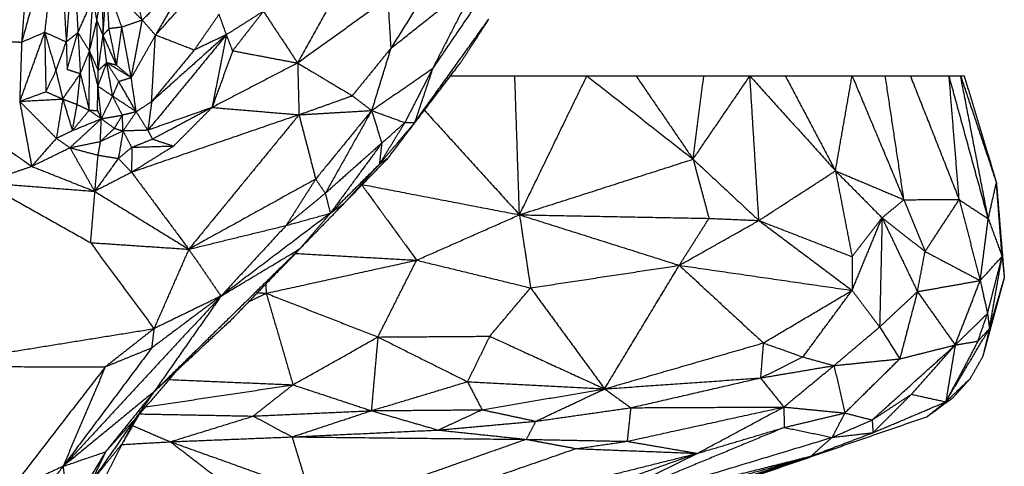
# Model space of a CAD drawing. Header units: millimetres. Extents: x 73 to 109.5, y 0 to 89.7.
# Tile 77 of 83: x 93.8 to 99.1, y 83.3 to 85.7. Entities that reach past the tile are written whole.
import ezdxf

# ---------------------------------------------------------------- set-up
doc = ezdxf.new("R2010")
doc.units = ezdxf.units.MM
doc.header["$MEASUREMENT"] = 0
doc.layers.add('Make2D$visible$lines', color=7, linetype='Continuous', true_color=0x000000)

msp = doc.modelspace()

# ---------------------------------------------------------------- linework, layer by layer
at = {"layer": 'Make2D$visible$lines'}
for points in [[(94.0465, 86.2808), (93.9482, 85.926), (93.8498, 85.5713)], [(94.0465, 86.2808), (94.0097, 85.9526), (93.9729, 85.6244)], [(94.0465, 86.2808), (94.0675, 85.9268), (94.0885, 85.5728)], [(96.5332, 86.1412), (96.2913, 85.7865), (96.0495, 85.4317)], [(96.18, 86.1075), (96.0024, 85.8227), (95.8247, 85.5379)], [(93.888, 86.0694), (93.8689, 85.8203), (93.8498, 85.5713)], [(94.1277, 86.0752), (94.1081, 85.824), (94.0885, 85.5728)], [(94.1277, 86.0752), (94.1393, 85.8489), (94.1509, 85.6226)], [(94.9618, 86.052), (94.7636, 85.8303), (94.5655, 85.6086)], [(95.6673, 86.0753), (95.4968, 85.7673), (95.3264, 85.4593)], [(94.7752, 85.968), (94.6353, 85.8286), (94.4953, 85.6892)], [(94.7752, 85.968), (94.6703, 85.7883), (94.5655, 85.6086)], [(94.2525, 85.6875), (94.2685, 85.7808), (94.2844, 85.8741)], [(94.2854, 85.6083), (94.2849, 85.7412), (94.2844, 85.8741)], [(94.2854, 85.6083), (94.2951, 85.7443), (94.3048, 85.8802)], [(94.4953, 85.6892), (94.4001, 85.7847), (94.3048, 85.8802)], [(94.3174, 85.6434), (94.3111, 85.7618), (94.3048, 85.8802)], [(94.3859, 85.6512), (94.3454, 85.7657), (94.3048, 85.8802)], [(94.4953, 85.6892), (94.4636, 85.8022), (94.4319, 85.9152)], [(95.8247, 85.5379), (96.0594, 85.7239), (96.294, 85.9099)], [(96.294, 85.9099), (96.1718, 85.6708), (96.0495, 85.4317)], [(94.1509, 85.6226), (94.1916, 85.7139), (94.2322, 85.8053)], [(94.2129, 85.5229), (94.2226, 85.6641), (94.2322, 85.8053)], [(94.2525, 85.6875), (94.2424, 85.7464), (94.2322, 85.8053)], [(95.8085, 85.8057), (95.5674, 85.6325), (95.3264, 85.4593)], [(95.8085, 85.8057), (95.8166, 85.6718), (95.8247, 85.5379)], [(94.906, 85.7208), (94.8395, 85.6246), (94.773, 85.5284)], [(94.9453, 85.6111), (94.9256, 85.6659), (94.906, 85.7208)], [(95.1434, 85.7363), (95.0443, 85.6737), (94.9453, 85.6111)], [(95.1434, 85.7363), (95.0611, 85.6307), (94.9788, 85.5251)], [(95.1434, 85.7363), (95.2349, 85.5978), (95.3264, 85.4593)], [(94.2129, 85.5229), (94.2327, 85.6052), (94.2525, 85.6875)], [(94.259, 85.4198), (94.2558, 85.5537), (94.2525, 85.6875)], [(94.2854, 85.6083), (94.2689, 85.6479), (94.2525, 85.6875)], [(94.4953, 85.6892), (94.4406, 85.6702), (94.3859, 85.6512)], [(94.4361, 85.3807), (94.4657, 85.535), (94.4953, 85.6892)], [(94.5655, 85.6086), (94.5304, 85.6489), (94.4953, 85.6892)], [(95.9525, 85.1409), (96.1507, 85.4173), (96.3489, 85.6937)], [(96.3489, 85.6937), (96.2731, 85.5769), (96.1974, 85.46)], [(93.9729, 85.6244), (93.9061, 85.4394), (93.8393, 85.2543)], [(93.8498, 85.5713), (93.9113, 85.5978), (93.9729, 85.6244)], [(93.9729, 85.6244), (93.9762, 85.4651), (93.9795, 85.3058)], [(93.9729, 85.6244), (94.003, 85.5208), (94.0332, 85.4172)], [(93.9729, 85.6244), (94.0307, 85.5986), (94.0885, 85.5728)], [(94.0885, 85.5728), (94.1197, 85.5977), (94.1509, 85.6226)], [(94.0931, 85.4256), (94.122, 85.5241), (94.1509, 85.6226)], [(94.1509, 85.6226), (94.1575, 85.5125), (94.164, 85.4024)], [(94.1509, 85.6226), (94.1819, 85.5728), (94.2129, 85.5229)], [(94.259, 85.4198), (94.2722, 85.5141), (94.2854, 85.6083)], [(94.2854, 85.6083), (94.3014, 85.6259), (94.3174, 85.6434)], [(94.3051, 85.4606), (94.2952, 85.5345), (94.2854, 85.6083)], [(94.3577, 85.4473), (94.3215, 85.5278), (94.2854, 85.6083)], [(94.3859, 85.6512), (94.3517, 85.6473), (94.3174, 85.6434)], [(94.3577, 85.4473), (94.3376, 85.5453), (94.3174, 85.6434)], [(94.3577, 85.4473), (94.3718, 85.5492), (94.3859, 85.6512)], [(94.4361, 85.3807), (94.411, 85.516), (94.3859, 85.6512)], [(94.5655, 85.6086), (94.5008, 85.4946), (94.4361, 85.3807)], [(94.9453, 85.6111), (94.7352, 85.3552), (94.525, 85.0993)], [(94.9453, 85.6111), (94.7452, 85.4317), (94.5451, 85.2522)], [(94.5451, 85.2522), (94.5553, 85.4304), (94.5655, 85.6086)], [(94.773, 85.5283), (94.6692, 85.5685), (94.5655, 85.6086)], [(94.9453, 85.6111), (94.8592, 85.5698), (94.7732, 85.5285)], [(94.9453, 85.6111), (94.907, 85.4164), (94.8687, 85.2217)], [(94.9788, 85.5251), (94.9621, 85.5681), (94.9453, 85.6111)], [(93.7737, 85.5748), (93.8118, 85.573), (93.8498, 85.5713)], [(93.8498, 85.5713), (93.8446, 85.4128), (93.8393, 85.2543)], [(94.0332, 85.4172), (94.0609, 85.495), (94.0885, 85.5728)], [(94.0885, 85.5728), (94.0908, 85.4992), (94.0931, 85.4256)], [(94.164, 85.4024), (94.1885, 85.4626), (94.2129, 85.5229)], [(94.2113, 85.2065), (94.2121, 85.3647), (94.2129, 85.5229)], [(94.2129, 85.5229), (94.236, 85.4714), (94.259, 85.4198)], [(94.258, 85.3358), (94.2355, 85.4294), (94.2129, 85.5229)], [(94.773, 85.5283), (94.659, 85.3903), (94.5451, 85.2522)], [(94.9788, 85.5251), (94.9237, 85.3734), (94.8687, 85.2217)], [(94.9788, 85.5251), (95.1526, 85.4922), (95.3264, 85.4593)], [(95.8247, 85.5379), (95.7218, 85.4111), (95.6188, 85.2844)], [(95.8247, 85.5379), (95.7736, 85.3715), (95.7224, 85.2051)], [(94.258, 85.3358), (94.2815, 85.3982), (94.3051, 85.4606)], [(94.259, 85.4198), (94.282, 85.4402), (94.3051, 85.4606)], [(94.3697, 85.3598), (94.3374, 85.4102), (94.3051, 85.4606)], [(94.4361, 85.3807), (94.3706, 85.4207), (94.3051, 85.4606)], [(94.3577, 85.4473), (94.3314, 85.454), (94.3051, 85.4606)], [(94.3365, 85.2822), (94.3208, 85.3714), (94.3051, 85.4606)], [(94.4361, 85.3807), (94.3969, 85.414), (94.3577, 85.4473)], [(95.3264, 85.4593), (95.0975, 85.3405), (94.8687, 85.2217)], [(95.3264, 85.4593), (95.33, 85.3209), (95.3336, 85.1824)], [(95.3264, 85.4593), (95.4726, 85.3719), (95.6188, 85.2844)], [(95.9525, 85.1409), (96.0749, 85.3004), (96.1974, 85.46)], [(93.9795, 85.3058), (94.0063, 85.3615), (94.0332, 85.4172)], [(94.0332, 85.4172), (94.0516, 85.342), (94.0699, 85.2668)], [(94.0699, 85.2668), (94.117, 85.3346), (94.164, 85.4024)], [(94.0931, 85.4256), (94.1286, 85.414), (94.164, 85.4024)], [(94.1467, 85.2374), (94.1554, 85.3199), (94.164, 85.4024)], [(94.164, 85.4024), (94.1877, 85.3044), (94.2113, 85.2065)], [(94.258, 85.3358), (94.2585, 85.3778), (94.259, 85.4198)], [(95.7224, 85.2051), (95.8859, 85.3184), (96.0495, 85.4317)], [(96.0495, 85.4317), (95.9746, 85.2861), (95.8998, 85.1405)], [(96.0495, 85.4317), (96.001, 85.2863), (95.9525, 85.1409)], [(94.3365, 85.2822), (94.3531, 85.321), (94.3697, 85.3598)], [(94.4361, 85.3807), (94.4029, 85.3702), (94.3697, 85.3598)], [(94.4628, 85.1986), (94.4162, 85.2792), (94.3697, 85.3598)], [(94.4628, 85.1986), (94.4494, 85.2897), (94.4361, 85.3807)], [(95.8104, 84.9511), (95.9743, 85.1666), (96.1381, 85.3821)], [(96.1441, 85.3906), (96.3163, 85.3906), (96.4885, 85.3906)], [(96.5133, 84.6468), (96.5009, 85.0187), (96.4885, 85.3906)], [(96.4885, 85.3906), (96.6813, 85.3906), (96.8741, 85.3906)], [(96.5133, 84.6468), (96.6937, 85.0187), (96.8741, 85.3906)], [(96.8741, 85.3906), (97.0055, 85.3906), (97.1369, 85.3906)], [(96.8741, 85.3906), (97.1582, 85.1676), (97.4423, 84.9446)], [(97.1369, 85.3906), (97.3183, 85.3906), (97.4997, 85.3906)], [(97.1369, 85.3906), (97.2896, 85.1676), (97.4423, 84.9446)], [(97.4423, 84.9446), (97.5942, 85.1676), (97.7461, 85.3906)], [(97.4423, 84.9446), (97.471, 85.1676), (97.4997, 85.3906)], [(97.4997, 85.3906), (97.6229, 85.3906), (97.7461, 85.3906)], [(97.7461, 85.3906), (97.8408, 85.3906), (97.9356, 85.3906)], [(97.7943, 84.6162), (97.7702, 85.0034), (97.7461, 85.3906)], [(97.7461, 85.3906), (97.9749, 85.1365), (98.2038, 84.8824)], [(97.9356, 85.3906), (98.1143, 85.3906), (98.293, 85.3906)], [(97.9356, 85.3906), (98.0697, 85.1365), (98.2038, 84.8824)], [(98.2038, 84.8824), (98.2484, 85.1365), (98.293, 85.3906)], [(98.293, 85.3906), (98.3817, 85.3906), (98.4704, 85.3906)], [(98.293, 85.3906), (98.4316, 85.0592), (98.5703, 84.7278)], [(98.4704, 85.3906), (98.5376, 85.3906), (98.6047, 85.3906)], [(98.5703, 84.7278), (98.5203, 85.0592), (98.4704, 85.3906)], [(98.6047, 85.3906), (98.7082, 85.3906), (98.8118, 85.3906)], [(98.6047, 85.3906), (98.7352, 85.0592), (98.8657, 84.7279)], [(98.8118, 85.3906), (98.8426, 85.3906), (98.8734, 85.3906)], [(98.8657, 84.7279), (98.8387, 85.0592), (98.8118, 85.3906)], [(99.0213, 84.6256), (98.9165, 85.0081), (98.8118, 85.3906)], [(99.0213, 84.6256), (98.9474, 85.0081), (98.8734, 85.3906)], [(98.8734, 85.3906), (98.8829, 85.3906), (98.8923, 85.3906)], [(98.8734, 85.3906), (98.9692, 85.1047), (99.065, 84.8187)], [(98.8923, 85.3906), (98.9787, 85.1047), (99.065, 84.8187)], [(93.8393, 85.2543), (93.9092, 85.28), (93.979, 85.3057)], [(93.9795, 85.3058), (94.0247, 85.2863), (94.0699, 85.2668)], [(94.2554, 85.2057), (94.2567, 85.2708), (94.258, 85.3358)], [(94.276, 85.161), (94.267, 85.2484), (94.258, 85.3358)], [(94.258, 85.3358), (94.2973, 85.309), (94.3365, 85.2822)], [(93.8393, 85.2543), (93.9374, 85.1555), (94.0354, 85.0568)], [(93.8393, 85.2543), (93.8713, 85.0804), (93.9033, 84.9064)], [(93.842, 85.2544), (93.956, 85.2606), (94.0699, 85.2668)], [(94.0699, 85.2668), (94.0527, 85.1617), (94.0355, 85.0567)], [(94.0699, 85.2668), (94.0956, 85.1823), (94.1213, 85.0979)], [(94.0699, 85.2668), (94.1083, 85.2521), (94.1467, 85.2374)], [(94.1213, 85.0979), (94.134, 85.1677), (94.1467, 85.2374)], [(94.1467, 85.2374), (94.179, 85.222), (94.2113, 85.2065)], [(94.276, 85.161), (94.3063, 85.2216), (94.3365, 85.2822)], [(94.4628, 85.1986), (94.3996, 85.2404), (94.3365, 85.2822)], [(94.3886, 85.1801), (94.3625, 85.2311), (94.3365, 85.2822)], [(94.5451, 85.2522), (94.5039, 85.2254), (94.4628, 85.1986)], [(94.5451, 85.2522), (94.5351, 85.1758), (94.525, 85.0993)], [(95.3336, 85.1824), (95.4762, 85.2334), (95.6188, 85.2844)], [(95.6188, 85.2844), (95.6706, 85.2448), (95.7224, 85.2051)], [(93.4957, 85.1928), (93.6995, 85.0496), (93.9033, 84.9064)], [(94.1213, 85.0979), (94.1663, 85.1522), (94.2113, 85.2065)], [(94.2113, 85.2065), (94.2333, 85.2061), (94.2554, 85.2057)], [(94.2113, 85.2065), (94.2437, 85.1837), (94.276, 85.161)], [(94.2554, 85.2057), (94.2657, 85.1833), (94.276, 85.161)], [(94.4628, 85.1986), (94.4257, 85.1893), (94.3886, 85.1801)], [(94.4628, 85.1986), (94.4275, 85.1471), (94.3922, 85.0956)], [(94.525, 85.0993), (94.4939, 85.149), (94.4628, 85.1986)], [(94.8687, 85.2217), (94.6969, 85.1605), (94.525, 85.0993)], [(94.8687, 85.2217), (94.7091, 85.1364), (94.5496, 85.0511)], [(94.8687, 85.2217), (94.7652, 85.1177), (94.6618, 85.0137)], [(94.8687, 85.2217), (95.1011, 85.2021), (95.3336, 85.1824)], [(95.3336, 85.1824), (95.528, 85.1937), (95.7224, 85.2051)], [(95.7224, 85.2051), (95.5727, 85.0216), (95.423, 84.838)], [(95.7224, 85.2051), (95.5984, 84.9835), (95.4743, 84.7619)], [(95.7224, 85.2051), (95.8111, 85.1728), (95.8998, 85.1405)], [(95.7224, 85.2051), (95.7494, 85.1177), (95.7764, 85.0303)], [(96.0046, 85.2065), (96.2589, 84.9267), (96.5133, 84.6468)], [(94.108, 85.0059), (94.192, 85.0834), (94.276, 85.161)], [(94.1213, 85.0979), (94.1986, 85.1294), (94.276, 85.161)], [(94.271, 85.0393), (94.2735, 85.1002), (94.276, 85.161)], [(94.276, 85.161), (94.3323, 85.1705), (94.3886, 85.1801)], [(94.276, 85.161), (94.311, 85.1354), (94.3461, 85.1099)], [(94.3461, 85.1099), (94.3673, 85.145), (94.3886, 85.1801)], [(94.3922, 85.0956), (94.3904, 85.1378), (94.3886, 85.1801)], [(95.3336, 85.1824), (94.8858, 85.0284), (94.4381, 84.8744)], [(95.3336, 85.1824), (95.0388, 84.8225), (94.7441, 84.4625)], [(95.3336, 85.1824), (95.3783, 85.0102), (95.423, 84.838)], [(95.9525, 85.1409), (95.858, 85.0291), (95.7635, 84.9174)], [(95.8998, 85.1405), (95.8316, 85.029), (95.7635, 84.9174)], [(95.7764, 85.0303), (95.8381, 85.0854), (95.8998, 85.1405)], [(95.9525, 85.1409), (95.8814, 85.046), (95.8104, 84.9511)], [(95.8998, 85.1405), (95.9261, 85.1407), (95.9525, 85.1409)], [(94.0355, 85.0567), (94.0784, 85.0773), (94.1213, 85.0979)], [(94.271, 85.0393), (94.3086, 85.0746), (94.3461, 85.1099)], [(94.271, 85.0393), (94.3316, 85.0675), (94.3922, 85.0956)], [(94.3461, 85.1099), (94.3691, 85.1028), (94.3922, 85.0956)], [(94.3922, 85.0956), (94.3797, 85.0221), (94.3672, 84.9486)], [(94.525, 85.0993), (94.4586, 85.0975), (94.3922, 85.0956)], [(94.3922, 85.0956), (94.4155, 85.0512), (94.4388, 85.0067)], [(94.525, 85.0993), (94.5373, 85.0752), (94.5496, 85.0511)], [(94.0355, 85.0566), (93.9694, 84.9815), (93.9033, 84.9064)], [(94.0355, 85.0567), (94.0718, 85.0313), (94.108, 85.0059)], [(94.108, 85.0059), (94.1895, 85.0226), (94.271, 85.0393)], [(94.271, 85.0393), (94.2641, 85.0028), (94.2571, 84.9663)], [(94.5496, 85.0511), (94.4942, 85.0289), (94.4388, 85.0067)], [(94.6618, 85.0137), (94.6057, 85.0324), (94.5496, 85.0511)], [(95.7764, 85.0303), (95.6253, 84.8961), (95.4743, 84.7619)], [(95.7764, 85.0303), (95.6389, 84.8427), (95.5015, 84.6552)], [(95.7764, 85.0303), (95.7699, 84.9738), (95.7635, 84.9174)], [(93.9033, 84.9064), (94.0056, 84.9561), (94.108, 85.0059)], [(94.108, 85.0059), (94.1825, 84.9861), (94.2571, 84.9663)], [(94.108, 85.0059), (94.1741, 84.8891), (94.2403, 84.7724)], [(94.4388, 85.0067), (94.403, 84.9777), (94.3672, 84.9486)], [(94.6618, 85.0137), (94.5499, 84.9441), (94.4381, 84.8744)], [(94.4388, 85.0067), (94.4385, 84.9406), (94.4381, 84.8744)], [(94.6618, 85.0137), (94.5503, 85.0102), (94.4388, 85.0067)], [(94.2571, 84.9663), (94.2487, 84.8694), (94.2403, 84.7724)], [(94.3672, 84.9486), (94.3037, 84.8605), (94.2403, 84.7724)], [(94.2571, 84.9663), (94.3121, 84.9575), (94.3672, 84.9486)], [(94.3672, 84.9486), (94.4026, 84.9115), (94.4381, 84.8744)], [(95.8104, 84.9511), (95.6962, 84.8333), (95.582, 84.7155)], [(95.7635, 84.9174), (95.7869, 84.9342), (95.8104, 84.9511)], [(96.5133, 84.6468), (96.9778, 84.7957), (97.4423, 84.9446)], [(97.4423, 84.9446), (97.6183, 84.7804), (97.7943, 84.6162)], [(97.4423, 84.9446), (97.4847, 84.7862), (97.5272, 84.6279)], [(93.6471, 84.8189), (93.7752, 84.8627), (93.9033, 84.9064)], [(93.9033, 84.9064), (94.0718, 84.8394), (94.2403, 84.7724)], [(94.4381, 84.8744), (94.3392, 84.8234), (94.2403, 84.7724)], [(94.4381, 84.8744), (94.5911, 84.6685), (94.7441, 84.4625)], [(95.7635, 84.9174), (95.6325, 84.7863), (95.5015, 84.6552)], [(95.7635, 84.9174), (95.6695, 84.813), (95.5755, 84.7087)], [(97.7943, 84.6162), (97.999, 84.7493), (98.2038, 84.8824)], [(98.2038, 84.8824), (98.387, 84.8051), (98.5703, 84.7278)], [(98.2038, 84.8824), (98.3285, 84.7565), (98.4533, 84.6306)], [(98.2038, 84.8824), (98.2481, 84.6526), (98.2925, 84.4227)], [(93.6471, 84.8189), (93.9323, 84.6584), (94.2176, 84.4979)], [(93.6471, 84.8189), (93.9437, 84.7957), (94.2403, 84.7724)], [(95.423, 84.838), (95.0836, 84.6503), (94.7441, 84.4625)], [(95.423, 84.838), (95.3439, 84.7138), (95.2647, 84.5895)], [(95.423, 84.838), (95.4487, 84.8), (95.4743, 84.7619)], [(99.0213, 84.6256), (99.0432, 84.7222), (99.065, 84.8187)], [(99.0954, 84.4239), (99.0802, 84.6213), (99.065, 84.8187)], [(99.065, 84.8187), (99.0862, 84.5633), (99.1073, 84.3078)], [(94.2403, 84.7724), (94.2289, 84.6351), (94.2176, 84.4979)], [(94.2403, 84.7724), (94.4922, 84.6175), (94.7441, 84.4625)], [(95.4743, 84.7619), (95.3695, 84.6757), (95.2647, 84.5895)], [(95.4743, 84.7619), (95.4879, 84.7085), (95.5015, 84.6552)], [(95.67, 84.8062), (95.8165, 84.605), (95.963, 84.4037)], [(95.6724, 84.8087), (96.0928, 84.7277), (96.5133, 84.6468)], [(95.5755, 84.7087), (95.4567, 84.5866), (95.3379, 84.4645)], [(95.5015, 84.6552), (95.5385, 84.6819), (95.5755, 84.7087)], [(98.4533, 84.6306), (98.5118, 84.6792), (98.5703, 84.7278)], [(98.5703, 84.7278), (98.718, 84.7279), (98.8657, 84.7279)], [(98.5703, 84.7278), (98.6269, 84.5891), (98.6835, 84.4504)], [(98.6835, 84.4504), (98.7746, 84.5891), (98.8657, 84.7279)], [(98.8657, 84.7279), (98.9435, 84.6768), (99.0213, 84.6256)], [(98.8657, 84.7279), (98.922, 84.5114), (98.9784, 84.2948)], [(95.5015, 84.6552), (95.2089, 84.4334), (94.9164, 84.2117)], [(95.2647, 84.5895), (95.3831, 84.6223), (95.5015, 84.6552)], [(95.5015, 84.6552), (95.4197, 84.5598), (95.3379, 84.4645)], [(95.963, 84.4037), (96.2382, 84.5253), (96.5133, 84.6468)], [(96.5133, 84.6468), (96.543, 84.4512), (96.5726, 84.2556)], [(96.5133, 84.6468), (96.9409, 84.5116), (97.3684, 84.3764)], [(96.5133, 84.6468), (97.0202, 84.6374), (97.5272, 84.6279)], [(97.3684, 84.3764), (97.4478, 84.5022), (97.5272, 84.6279)], [(97.3684, 84.3764), (97.5813, 84.4963), (97.7943, 84.6162)], [(97.5272, 84.6279), (97.6607, 84.622), (97.7943, 84.6162)], [(97.7943, 84.6162), (98.0435, 84.4291), (98.2928, 84.242)], [(97.7943, 84.6162), (98.0434, 84.5194), (98.2925, 84.4227)], [(98.2925, 84.4227), (98.3729, 84.5267), (98.4533, 84.6306)], [(98.2928, 84.242), (98.373, 84.4363), (98.4533, 84.6306)], [(98.4533, 84.6306), (98.4468, 84.3384), (98.4402, 84.0462)], [(98.4533, 84.6306), (98.5684, 84.5405), (98.6835, 84.4504)], [(98.4533, 84.6306), (98.5479, 84.433), (98.6425, 84.2354)], [(98.9784, 84.2948), (98.9999, 84.4602), (99.0213, 84.6256)], [(99.0213, 84.6256), (99.0584, 84.5247), (99.0954, 84.4239)], [(94.7441, 84.4625), (95.0044, 84.526), (95.2647, 84.5895)], [(95.2647, 84.5895), (95.0905, 84.4006), (94.9164, 84.2117)], [(94.2176, 84.4979), (94.4809, 84.4802), (94.7441, 84.4625)], [(94.2176, 84.4979), (94.3877, 84.2675), (94.5577, 84.0371)], [(95.3379, 84.4645), (94.9477, 84.0817), (94.5575, 83.6989)], [(94.7441, 84.4625), (94.6509, 84.2498), (94.5577, 84.0371)], [(94.7441, 84.4625), (94.8302, 84.3371), (94.9164, 84.2117)], [(94.9164, 84.2117), (95.1271, 84.3381), (95.3379, 84.4645)], [(95.3379, 84.4645), (95.1526, 84.2724), (94.9674, 84.0803)], [(98.6425, 84.2354), (98.663, 84.3429), (98.6835, 84.4504)], [(98.6835, 84.4504), (98.8309, 84.3726), (98.9784, 84.2948)], [(95.1583, 84.2267), (95.5607, 84.3152), (95.963, 84.4037)], [(95.3151, 84.4396), (95.2732, 84.3963), (95.2312, 84.3529)], [(95.3146, 84.4401), (95.6388, 84.4219), (95.963, 84.4037)], [(95.7557, 83.9925), (95.8593, 84.1981), (95.963, 84.4037)], [(95.963, 84.4037), (96.2678, 84.3296), (96.5726, 84.2556)], [(98.2925, 84.4227), (98.2926, 84.3324), (98.2928, 84.242)], [(98.9784, 84.2948), (99.0369, 84.3593), (99.0954, 84.4239)], [(99.0174, 84.1182), (99.0564, 84.271), (99.0954, 84.4239)], [(99.0279, 84.0377), (99.0617, 84.2308), (99.0954, 84.4239)], [(99.0954, 84.4239), (99.1013, 84.3658), (99.1073, 84.3078)], [(96.5726, 84.2556), (96.9705, 84.316), (97.3684, 84.3764)], [(96.9687, 83.7148), (97.1686, 84.0456), (97.3684, 84.3764)], [(97.3684, 84.3764), (97.8306, 84.3092), (98.2928, 84.242)], [(97.3684, 84.3764), (97.5932, 84.1686), (97.818, 83.9608)], [(98.6425, 84.2354), (98.8104, 84.2651), (98.9784, 84.2948)], [(98.8444, 83.9498), (98.9114, 84.1223), (98.9784, 84.2948)], [(98.9784, 84.2948), (98.9979, 84.2065), (99.0174, 84.1182)], [(99.1073, 84.3078), (99.0499, 84.0987), (98.9926, 83.8895)], [(99.0279, 84.0377), (99.0676, 84.1727), (99.1073, 84.3078)], [(95.1555, 84.2753), (95.1569, 84.251), (95.1583, 84.2267)], [(96.3542, 83.9967), (96.4634, 84.1261), (96.5726, 84.2556)], [(96.5726, 84.2556), (96.7707, 83.9852), (96.9687, 83.7148)], [(97.818, 83.9608), (98.0554, 84.1014), (98.2928, 84.242)], [(98.0299, 83.8855), (98.1613, 84.0638), (98.2928, 84.242)], [(98.2928, 84.242), (98.3665, 84.1441), (98.4402, 84.0462)], [(98.4402, 84.0462), (98.5414, 84.1408), (98.6425, 84.2354)], [(98.6425, 84.2354), (98.5952, 84.0554), (98.5479, 83.8754)], [(98.6425, 84.2354), (98.7434, 84.0926), (98.8444, 83.9498)], [(94.9164, 84.2117), (94.4939, 83.7559), (94.0714, 83.3002)], [(94.9164, 84.2117), (94.7309, 84.0726), (94.5454, 83.9335)], [(94.9164, 84.2117), (94.7369, 83.9553), (94.5575, 83.6989)], [(94.9164, 84.2117), (94.7371, 84.1244), (94.5577, 84.0371)], [(95.0657, 84.1822), (95.112, 84.2045), (95.1583, 84.2267)], [(95.1121, 84.2303), (95.1352, 84.2285), (95.1583, 84.2267)], [(95.1583, 84.2267), (95.457, 84.1096), (95.7557, 83.9925)], [(95.1583, 84.2267), (95.2299, 83.9817), (95.3015, 83.7366)], [(94.9674, 84.0803), (94.7624, 83.8896), (94.5575, 83.6989)], [(98.8444, 83.9498), (98.9309, 84.034), (99.0174, 84.1182)], [(98.9662, 83.9703), (98.9918, 84.0442), (99.0174, 84.1182)], [(99.0174, 84.1182), (99.0227, 84.0779), (99.0279, 84.0377)], [(93.308, 83.8355), (93.9329, 83.9363), (94.5577, 84.0371)], [(94.5577, 84.0371), (94.4275, 83.9347), (94.2972, 83.8324)], [(94.5577, 84.0371), (94.5516, 83.9853), (94.5454, 83.9335)], [(98.1959, 83.8396), (98.318, 83.9429), (98.4402, 84.0462)], [(98.4402, 84.0462), (98.494, 83.9608), (98.5479, 83.8754)], [(98.7942, 83.6454), (98.9111, 83.8415), (99.0279, 84.0377)], [(98.9662, 83.9703), (98.9971, 84.004), (99.0279, 84.0377)], [(99.0279, 84.0377), (99.0103, 83.9636), (98.9926, 83.8895)], [(95.3015, 83.7366), (95.5286, 83.8645), (95.7557, 83.9925)], [(95.7557, 83.9925), (95.7381, 83.7953), (95.7206, 83.5981)], [(95.7557, 83.9925), (96.055, 83.9946), (96.3542, 83.9967)], [(95.7557, 83.9925), (95.9953, 83.8728), (96.2349, 83.7532)], [(96.3542, 83.9967), (96.2946, 83.8749), (96.2349, 83.7532)], [(96.3542, 83.9967), (96.6615, 83.8557), (96.9687, 83.7148)], [(94.5454, 83.9335), (94.3084, 83.6169), (94.0714, 83.3002)], [(94.5454, 83.9335), (94.4213, 83.883), (94.2972, 83.8324)], [(96.9687, 83.7148), (97.3934, 83.8378), (97.818, 83.9608)], [(97.818, 83.9608), (97.8102, 83.8671), (97.8025, 83.7734)], [(97.818, 83.9608), (97.924, 83.9231), (98.0299, 83.8855)], [(98.4002, 83.5483), (98.6223, 83.749), (98.8444, 83.9498)], [(98.5479, 83.8754), (98.6961, 83.9126), (98.8444, 83.9498)], [(98.6103, 83.6859), (98.7244, 83.8145), (98.8385, 83.9432)], [(98.9662, 83.9703), (98.8802, 83.8078), (98.7942, 83.6454)], [(98.8444, 83.9498), (98.8193, 83.7976), (98.7942, 83.6454)], [(98.8444, 83.9498), (98.9053, 83.96), (98.9662, 83.9703)], [(97.8025, 83.7734), (97.9162, 83.8295), (98.0299, 83.8855)], [(98.0299, 83.8855), (98.1129, 83.8626), (98.1959, 83.8396)], [(98.1959, 83.8396), (98.3719, 83.8575), (98.5479, 83.8754)], [(98.2539, 83.5858), (98.4009, 83.7306), (98.5479, 83.8754)], [(98.9926, 83.8895), (98.9584, 83.8294), (98.9243, 83.7692)], [(93.308, 83.8355), (93.8026, 83.8339), (94.2972, 83.8324)], [(94.2972, 83.8324), (94.0396, 83.4991), (93.7821, 83.1659)], [(94.2972, 83.8324), (94.1843, 83.5663), (94.0714, 83.3002)], [(94.6864, 83.82), (94.5709, 83.6858), (94.4554, 83.5517)], [(97.8025, 83.7734), (97.9992, 83.8065), (98.1959, 83.8396)], [(97.9273, 83.6178), (98.0616, 83.7287), (98.1959, 83.8396)], [(98.1959, 83.8396), (98.2249, 83.7127), (98.2539, 83.5858)], [(94.6389, 83.7648), (94.9702, 83.7507), (95.3015, 83.7366)], [(96.9687, 83.7148), (97.3856, 83.7441), (97.8025, 83.7734)], [(97.1087, 83.6139), (97.4556, 83.6937), (97.8025, 83.7734)], [(97.8025, 83.7734), (97.8649, 83.6956), (97.9273, 83.6178)], [(98.7942, 83.6454), (98.8593, 83.7073), (98.9243, 83.7692)], [(98.9243, 83.7692), (98.8797, 83.7195), (98.8351, 83.6697)], [(94.5126, 83.6182), (94.9071, 83.6774), (95.3015, 83.7366)], [(95.3015, 83.7366), (95.1953, 83.6529), (95.089, 83.5692)], [(95.3015, 83.7366), (95.5111, 83.6673), (95.7206, 83.5981)], [(95.7206, 83.5981), (95.9778, 83.6756), (96.2349, 83.7532)], [(96.2349, 83.7532), (96.274, 83.6782), (96.3131, 83.6031)], [(96.2349, 83.7532), (96.6018, 83.734), (96.9687, 83.7148)], [(96.3131, 83.6031), (96.6409, 83.659), (96.9687, 83.7148)], [(96.6009, 83.5416), (96.7848, 83.6282), (96.9687, 83.7148)], [(96.9687, 83.7148), (97.0387, 83.6644), (97.1087, 83.6139)], [(94.5575, 83.6989), (94.3145, 83.4996), (94.0714, 83.3002)], [(94.5575, 83.6989), (94.428, 83.5383), (94.2985, 83.3777)], [(94.5575, 83.6989), (94.5064, 83.6253), (94.4554, 83.5517)], [(98.4002, 83.5483), (98.5053, 83.6171), (98.6103, 83.6859)], [(98.6103, 83.6859), (98.5075, 83.5831), (98.4047, 83.4803)], [(98.6103, 83.6859), (98.7023, 83.6657), (98.7942, 83.6454)], [(98.6932, 83.5656), (98.7641, 83.6177), (98.8351, 83.6697)], [(95.7206, 83.5981), (96.0168, 83.6006), (96.3131, 83.6031)], [(96.0782, 83.4945), (96.1956, 83.5488), (96.3131, 83.6031)], [(96.3131, 83.6031), (96.457, 83.5724), (96.6009, 83.5416)], [(96.6009, 83.5416), (96.8548, 83.5777), (97.1087, 83.6139)], [(97.0895, 83.4341), (97.5084, 83.526), (97.9273, 83.6178)], [(97.1087, 83.6139), (97.0991, 83.524), (97.0895, 83.4341)], [(97.1087, 83.6139), (97.518, 83.6158), (97.9273, 83.6178)], [(97.4655, 83.3696), (97.6964, 83.4937), (97.9273, 83.6178)], [(97.9273, 83.6178), (97.9287, 83.563), (97.93, 83.5082)], [(97.9273, 83.6178), (98.0906, 83.6018), (98.2539, 83.5858)], [(98.4047, 83.4803), (98.5994, 83.5628), (98.7942, 83.6454)], [(98.7942, 83.6454), (98.7437, 83.6055), (98.6932, 83.5656)], [(94.4554, 83.5517), (94.3384, 83.3835), (94.2214, 83.2153)], [(94.4554, 83.5517), (94.377, 83.4647), (94.2985, 83.3777)], [(94.4554, 83.5517), (94.4224, 83.488), (94.3894, 83.4243)], [(94.477, 83.5767), (94.4359, 83.5053), (94.3949, 83.4338)], [(94.4805, 83.5808), (94.7848, 83.575), (95.089, 83.5692)], [(94.6455, 83.4318), (94.8673, 83.5005), (95.089, 83.5692)], [(95.089, 83.5692), (95.4048, 83.5837), (95.7206, 83.5981)], [(95.089, 83.5692), (95.1929, 83.5135), (95.2967, 83.4578)], [(95.2967, 83.4578), (95.5087, 83.5279), (95.7206, 83.5981)], [(95.7206, 83.5981), (95.8994, 83.5463), (96.0782, 83.4945)], [(97.325, 83.0941), (98.0091, 83.3298), (98.6932, 83.5656)], [(97.93, 83.5082), (98.092, 83.547), (98.2539, 83.5858)], [(98.2539, 83.5858), (98.22, 83.5205), (98.1861, 83.4553)], [(98.2539, 83.5858), (98.3271, 83.5671), (98.4002, 83.5483)], [(94.4434, 83.5182), (94.5445, 83.475), (94.6455, 83.4318)], [(96.0782, 83.4945), (96.3395, 83.5181), (96.6009, 83.5416)], [(96.6009, 83.5416), (96.5754, 83.4931), (96.55, 83.4446)], [(97.93, 83.5082), (97.3505, 83.2676), (96.7709, 83.0271)], [(97.4655, 83.3696), (97.6978, 83.4389), (97.93, 83.5082)], [(97.93, 83.5082), (98.0581, 83.4817), (98.1861, 83.4553)], [(98.1861, 83.4553), (98.2932, 83.5018), (98.4002, 83.5483)], [(98.4002, 83.5483), (98.4025, 83.5143), (98.4047, 83.4803)], [(94.6455, 83.4318), (94.9711, 83.4448), (95.2967, 83.4578)], [(95.2967, 83.4578), (95.6875, 83.4761), (96.0782, 83.4945)], [(95.2967, 83.4578), (95.3409, 83.3122), (95.3851, 83.1667)], [(95.2967, 83.4578), (95.9234, 83.4512), (96.55, 83.4446)], [(96.55, 83.4446), (96.0713, 83.2759), (95.5925, 83.1073)], [(96.0782, 83.4945), (96.3141, 83.4696), (96.55, 83.4446)], [(96.55, 83.4446), (96.6842, 83.4197), (96.8183, 83.3949)], [(96.55, 83.4446), (96.8198, 83.4394), (97.0895, 83.4341)], [(96.7709, 83.0271), (97.4785, 83.2412), (98.1861, 83.4553)], [(98.0737, 83.355), (98.2392, 83.4176), (98.4047, 83.4803)], [(98.1861, 83.4553), (98.1299, 83.4051), (98.0737, 83.355)], [(98.1861, 83.4553), (98.2954, 83.4678), (98.4047, 83.4803)], [(94.3894, 83.4243), (94.3054, 83.3198), (94.2214, 83.2153)], [(94.3894, 83.4243), (94.3318, 83.3123), (94.2741, 83.2003)], [(94.3856, 83.4169), (94.5156, 83.4243), (94.6455, 83.4318)], [(94.6455, 83.4318), (95.0153, 83.2992), (95.3851, 83.1667)], [(94.6455, 83.4318), (94.8211, 83.2967), (94.9967, 83.1616)], [(96.8183, 83.3949), (96.3647, 83.2369), (95.911, 83.079)], [(96.8183, 83.3949), (96.9539, 83.4145), (97.0895, 83.4341)], [(96.8183, 83.3949), (97.1419, 83.3822), (97.4655, 83.3696)], [(97.0895, 83.4341), (97.2775, 83.4019), (97.4655, 83.3696)], [(94.0714, 83.3002), (94.185, 83.3389), (94.2985, 83.3777)], [(94.2985, 83.3777), (94.2, 83.2138), (94.1015, 83.0499)], [(94.2985, 83.3777), (94.26, 83.2965), (94.2214, 83.2153)], [(96.3525, 83.0923), (96.909, 83.231), (97.4655, 83.3696)], [(97.4655, 83.3696), (96.9583, 83.1873), (96.451, 83.0049)], [(97.4655, 83.3696), (97.1182, 83.1984), (96.7709, 83.0271)], [(96.7709, 83.0271), (97.4223, 83.191), (98.0737, 83.355)], [(97.1174, 83.0825), (97.5955, 83.2188), (98.0737, 83.355)], [(98.0737, 83.355), (97.6644, 83.222), (97.2552, 83.0891)], [(98.0737, 83.355), (97.6993, 83.2246), (97.325, 83.0941)], [(94.0714, 83.3002), (93.9268, 83.233), (93.7821, 83.1659)], [(94.0714, 83.3002), (93.9273, 83.1137), (93.7831, 82.9272)], [(94.0714, 83.3002), (94.0865, 83.175), (94.1015, 83.0499)]]:
    msp.add_open_spline(points, degree=2, dxfattribs=at)

doc.saveas('drawing.dxf')
